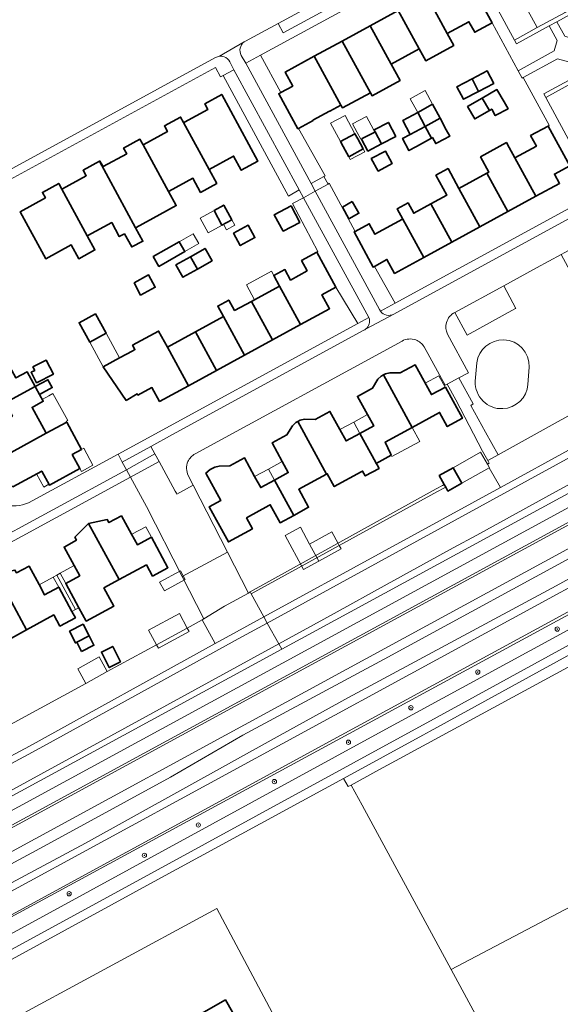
# Model space of a CAD drawing. Extents: x 147051 to 149075, y 463071 to 465537.
# Tile 137 of 229: x 148564 to 148666, y 463949 to 464134. Entities that reach past the tile are written whole.
import ezdxf

# ---------------------------------------------------------------- set-up
doc = ezdxf.new("R2010")
doc.units = 0
doc.header["$LTSCALE"] = 0.5
doc.layers.get('0').update_dxf_attribs({"linetype": 'CONTINUOUS'})
for name, color, linetype, lineweight in [('B-PV-GR-BEPLANTING_CULTUUR_BOSPLANTSOEN-GV', 252, 'CONTINUOUS', 18), ('B-PV-GR-BEPLANTING_CULTUUR_HEESTERS-GV', 252, 'CONTINUOUS', 18), ('B-PV-GR-BOOM-S', 252, 'CONTINUOUS', 25), ('B-PV-GR-BOS_LOOF-GV', 252, 'CONTINUOUS', 13), ('B-PV-GR-GROENVOORZIENING-GV', 252, 'CONTINUOUS', 18), ('B-PV-GR-STRUIK-GV', 252, 'CONTINUOUS', 13), ('B-PV-GW-TALUD_KRUIN-G', 252, 'CONTINUOUS', 18), ('B-PV-OG-BEBOUWING-GV', 6, 'CONTINUOUS', 35), ('B-PV-OG-BEBOUWING_LUIFEL-GV', 6, 'CONTINUOUS', 18), ('B-PV-OG-TERREIN_BEGROEID-GV', 252, 'CONTINUOUS', 18), ('B-PV-OG-TERREIN_ERF-GV', 252, 'CONTINUOUS', 18), ('B-PV-VH-GESLOTENVERHARDING_ASFALT-GV', 252, 'CONTINUOUS', 18), ('B-PV-VH-ONVERHARD_ZAND-GV', 252, 'CONTINUOUS', 18), ('B-PV-VH-OPENVERHARDING-GV', 252, 'CONTINUOUS', 18), ('B-PV-VH-OPENVERHARDING_BETONSTRAATSTEEN-GV', 252, 'CONTINUOUS', 18), ('B-PV-VH-OPENVERHARDING_STRAATBAKSTEEN-GV', 252, 'CONTINUOUS', 18), ('B-PV-VH-OPENVERHARDING_TEGEL-GV', 252, 'CONTINUOUS', 18)]:
    doc.layers.add(name, color=color, linetype=linetype, lineweight=lineweight)
doc.styles.add('NLCS-ISO', font='NLCS-ISO.ttf')

# ---------------------------------------------------------------- blocks, each defined once
blk = doc.blocks.new('SGR-BOOM_GBKN-SO')
at = {"linetype": 'ByBlock', "lineweight": 18}
h = blk.add_hatch(color=0, dxfattribs=at)
h.dxf.hatch_style = 1
edge = h.paths.add_edge_path()
edge.add_arc((0, 0), 0.25, 0, 360)
at = {"color": 0, "linetype": 'ByBlock', "lineweight": 18}
for radius in [2, 0.25]:
    blk.add_circle((0, 0), radius, dxfattribs=at)
at = {"color": 0, "linetype": 'ByBlock', "lineweight": 18, "style": 'NLCS-ISO'}
blk.add_attdef('SOORT', (2.5, 0), '', height=1.5, dxfattribs=at)

msp = doc.modelspace()

# ---------------------------------------------------------------- linework, layer by layer
at = {"layer": 'B-PV-GR-BEPLANTING_CULTUUR_BOSPLANTSOEN-GV', "flags": 128}
for points in [[(148715.31, 464059.233), (148672.957, 464036.362), (148632.398, 464014.293), (148605.82, 464000), (148592.2, 463992.119), (148568.433, 463979.147), (148526.696, 463956.694), (148527.419, 463955.298), (148540.561, 463960.393), (148552.639, 463967.148), (148576.225, 463979.703), (148612.826, 464000), (148625.715, 464007.065), (148664.718, 464028.094), (148717.003, 464056.758), (148757.771, 464078.797), (148770.316, 464085.752), (148768.914, 464088.358), (148765.022, 464086.173)], [(148694.767, 463982.184), (148698.711, 463984.355), (148699.625, 463984.958), (148697.737, 463988.521), (148696.506, 463990.843), (148694.71, 463994.126), (148694.496, 463994.517), (148682.601, 463988.038), (148668.378, 464013.576), (148630.832, 463993.184), (148626.207, 463990.642), (148628.228, 463986.887), (148644.995, 463955.976)], [(148694.767, 463982.184), (148644.995, 463955.976), (148664.385, 463920.232), (148706.692, 463941), (148714.612, 463945.352), (148715.063, 463945.592)]]:
    msp.add_lwpolyline(points, close=True, dxfattribs=at)
at = {"layer": 'B-PV-GR-BEPLANTING_CULTUUR_HEESTERS-GV', "flags": 128}
for points in [[(148670.645, 464138.114), (148671.025, 464137.457), (148664.866, 464134.101), (148666.361, 464131.361), (148668.335, 464130.783), (148675.126, 464134.402), (148670.212, 464143.416), (148666.155, 464150.839), (148662.794, 464156.995), (148662.121, 464158.194), (148656.083, 464154.891), (148658.729, 464149.865), (148662.967, 464152.158), (148663.337, 464151.48)], [(148645.3, 464147.469), (148648.155, 464142.209), (148648.64, 464141.314), (148652.685, 464133.889), (148657.596, 464124.848), (148664.337, 464128.608), (148664.92, 464130.571), (148663.409, 464133.313), (148657.254, 464129.94), (148656.872, 464130.637), (148649.613, 464144.014), (148649.244, 464144.685), (148653.497, 464147.008), (148650.634, 464151.913), (148644.666, 464148.671)], [(148618.69, 464103.701), (148621.078, 464104.979), (148621.319, 464105.108), (148616.284, 464114.057), (148616.168, 464113.994), (148612.577, 464120.568), (148612.989, 464120.791), (148609.154, 464127.801), (148606.352, 464126.276)], [(148676.767, 464104.271), (148674.688, 464108.121), (148674.301, 464108.813), (148670.028, 464106.513), (148662.769, 464119.834), (148662.409, 464120.525), (148668.541, 464123.86), (148667.081, 464126.58), (148665.012, 464127.137), (148658.534, 464123.608), (148663.42, 464114.648), (148663.223, 464114.489), (148667.291, 464107.037), (148670.673, 464100.943)], [(148604.097, 464125.05), (148602.097, 464123.989), (148614.385, 464101.334), (148616.429, 464102.469)], [(148631.502, 464079.998), (148631.713, 464079.668), (148634.468, 464081.172), (148630.563, 464088.122), (148630.301, 464087.976), (148626.738, 464094.586), (148626.919, 464094.684), (148622.079, 464103.722), (148621.835, 464103.589), (148619.427, 464102.276)], [(148629.539, 464078.479), (148617.211, 464101.019), (148615.134, 464099.901), (148619.91, 464090.933), (148619.71, 464090.783), (148623.332, 464084.202), (148627.471, 464077.354)], [(148594.438, 464029.826), (148602.953, 464034.381), (148596.497, 464046.994), (148593.425, 464045.3), (148593.319, 464045.493), (148593.099, 464045.895), (148590.056, 464051.441), (148584.722, 464048.504), (148587.726, 464043.004)], [(148594.438, 464029.826), (148598.502, 464021.848), (148602.385, 464024.248), (148606.869, 464026.73), (148602.953, 464034.381)]]:
    msp.add_lwpolyline(points, close=True, dxfattribs=at)
at = {"layer": 'B-PV-GR-BOS_LOOF-GV', "flags": 128}
msp.add_lwpolyline([(148560.162, 463945.389), (148600.93, 463967.418), (148645.684, 463883.398), (148662.764, 463850.664), (148670.501, 463836.627), (148672.829, 463832.789), (148678.098, 463835.849), (148677.908, 463836.191), (148679.809, 463837.27), (148686.061, 463840.63), (148692.838, 463844.416), (148702.792, 463849.858), (148703.429, 463850.213), (148701.573, 463853.677), (148701.249, 463853.5), (148680.577, 463891.228), (148664.385, 463920.232), (148644.995, 463955.976), (148628.228, 463986.887), (148626.207, 463990.642), (148625.627, 463990.337), (148624.773, 463991.895), (148589.844, 463972.869), (148532.774, 463941.782)], dxfattribs=at)
at = {"layer": 'B-PV-GR-GROENVOORZIENING-GV', "flags": 128}
msp.add_lwpolyline([(148750.668, 464097.889), (148750.062, 464098.971), (148681.218, 464061.331), (148654.246, 464046.584), (148609.744, 464022.253), (148610.39, 464021.092), (148654.898, 464045.458), (148681.781, 464060.176)], close=True, dxfattribs=at)
msp.add_lwpolyline([(148535.297, 463973.864), (148583.42, 464000), (148613.135, 464016.15), (148612.564, 464017.178), (148533.545, 463973.951)], dxfattribs=at)
at = {"layer": 'B-PV-GR-STRUIK-GV', "flags": 128}
for points in [[(148646.462, 464067.171), (148644.225, 464065.963), (148645.852, 464063.021), (148650.895, 464053.393), (148651.881, 464051.64), (148653.822, 464052.714), (148651.475, 464056.956), (148648.676, 464061.976), (148649.111, 464062.267)], [(148642.428, 464045.8), (148607.393, 464026.601), (148609.744, 464022.253), (148654.246, 464046.584), (148652.124, 464050.254), (148646.994, 464047.371), (148644.378, 464045.9), (148643.962, 464046.64), (148643.618, 464046.452)], [(148643.385, 464046.938), (148642.198, 464046.281), (148607.219, 464026.923), (148607.393, 464026.601), (148642.428, 464045.8), (148643.618, 464046.452), (148643.962, 464046.64), (148643.698, 464047.111)]]:
    msp.add_lwpolyline(points, close=True, dxfattribs=at)
msp.add_lwpolyline([(148533.992, 463981.047), (148565.707, 463997.948), (148600.615, 464017.238), (148598.181, 464021.674), (148595.374, 464020.147), (148589.597, 464017.002), (148580.328, 464011.958), (148576.269, 464009.749), (148532.239, 463985.786)], dxfattribs=at)
at = {"layer": 'B-PV-GW-TALUD_KRUIN-G', "flags": 128}
for points in [[(148750.668, 464097.889), (148681.781, 464060.176), (148654.898, 464045.458), (148610.39, 464021.092)], [(148654.246, 464046.584), (148681.218, 464061.331)], [(148609.744, 464022.253), (148654.246, 464046.584)], [(148610.39, 464021.092), (148605.599, 464018.469), (148572.107, 464000), (148566.288, 463996.791), (148534.659, 463979.872)], [(148600.615, 464017.238), (148604.647, 464019.466), (148609.744, 464022.253)], [(148387.465, 464018.071), (148387.662, 464018.497), (148388.233, 464018.754), (148388.848, 464018.637), (148397.565, 464005.66), (148407.031, 463996.338), (148419.285, 463986.951), (148431.181, 463979.411), (148444.503, 463973.331), (148450.132, 463971.461), (148455.859, 463969.92), (148461.667, 463968.713), (148467.534, 463967.845), (148474.897, 463967.3), (148482.28, 463967.217), (148489.654, 463967.595), (148496.989, 463968.434), (148504.258, 463969.729), (148511.432, 463971.476), (148518.482, 463973.668), (148533.992, 463981.047), (148565.707, 463997.948), (148600.615, 464017.238)]]:
    msp.add_lwpolyline(points, dxfattribs=at)
at = {"layer": 'B-PV-OG-BEBOUWING-GV', "flags": 128}
for points in [[(148640.324, 464139.064), (148644.251, 464131.856), (148648.334, 464134.08), (148649.41, 464132.104), (148652.685, 464133.889), (148648.64, 464141.314), (148648.155, 464142.209), (148645.281, 464140.593), (148644.779, 464141.486)], [(148645.466, 464129.628), (148644.251, 464131.856), (148640.324, 464139.064), (148635.052, 464136.199), (148638.983, 464128.985), (148640.198, 464126.756)], [(148638.983, 464128.985), (148635.052, 464136.199), (148629.781, 464133.334), (148633.714, 464126.115)], [(148629.816, 464120.728), (148630.115, 464120.179), (148635.384, 464123.05), (148633.714, 464126.115), (148629.781, 464133.334), (148624.509, 464130.469)], [(148624.534, 464117.901), (148629.816, 464120.728), (148624.509, 464130.469), (148619.238, 464127.603), (148624.245, 464118.406)], [(148622.138, 464117.312), (148622.162, 464117.267), (148624.245, 464118.406), (148619.238, 464127.603), (148613.78, 464124.637), (148615.215, 464121.999), (148612.989, 464120.791), (148612.577, 464120.568), (148616.168, 464113.994), (148616.284, 464114.057), (148619.02, 464115.552), (148619.001, 464115.586)], [(148652.988, 464122.506), (148651.735, 464124.871), (148648.908, 464123.374), (148650.161, 464121.009)], [(148648.908, 464123.374), (148646.08, 464121.877), (148647.333, 464119.511), (148650.161, 464121.009)], [(148594.692, 464115.132), (148599.492, 464106.329), (148604.076, 464108.827), (148605.511, 464106.193), (148608.667, 464107.913), (148601.868, 464120.439), (148598.682, 464118.672), (148599.265, 464117.623), (148594.824, 464115.204)], [(148652.193, 464117.42), (148652.627, 464117.671), (148653.288, 464116.446), (148655.691, 464117.744), (148654.955, 464119.017), (148653.604, 464121.354), (148650.842, 464119.757)], [(148641.504, 464118.611), (148638.698, 464117.062), (148640.104, 464114.431), (148642.913, 464115.965)], [(148652.193, 464117.42), (148650.842, 464119.757), (148648.08, 464118.16), (148649.43, 464115.823)], [(148640.104, 464114.431), (148638.698, 464117.062), (148635.892, 464115.513), (148637.27, 464112.884)], [(148587.054, 464110.967), (148591.852, 464102.165), (148591.985, 464102.237), (148596.437, 464104.664), (148597.872, 464102.029), (148600.928, 464103.694), (148599.492, 464106.329), (148594.692, 464115.132), (148594.118, 464116.186), (148591.057, 464114.515), (148591.633, 464113.462), (148587.172, 464111.031)], [(148630.681, 464113.392), (148631.867, 464111.135), (148634.558, 464112.549), (148633.179, 464115.172), (148630.489, 464113.758)], [(148640.104, 464114.431), (148641.288, 464112.215), (148641.46, 464112.311), (148642.092, 464111.178), (148642.334, 464111.306), (148644.719, 464112.57), (148644.08, 464113.775), (148642.913, 464115.965)], [(148625.729, 464108.721), (148628.439, 464110.188), (148627.41, 464112.088), (148626.896, 464113.038), (148624.186, 464111.571), (148624.7, 464110.622)], [(148629.303, 464109.788), (148631.867, 464111.135), (148630.681, 464113.392), (148630.622, 464113.361), (148628.271, 464112.126), (148628.117, 464112.045)], [(148638.457, 464110.619), (148638.497, 464110.655), (148641.288, 464112.215), (148640.104, 464114.431), (148637.27, 464112.884), (148635.865, 464112.148), (148637.052, 464109.883)], [(148659.933, 464112.695), (148661.011, 464110.719), (148656.944, 464108.501), (148660.905, 464101.284), (148665.37, 464103.721), (148664.402, 464105.462), (148667.291, 464107.037), (148663.223, 464114.489)], [(148586.48, 464112.019), (148583.409, 464110.347), (148583.983, 464109.294), (148579.527, 464106.865), (148578.952, 464107.918), (148578.841, 464107.857), (148585.649, 464095.367), (148585.773, 464095.435), (148590.233, 464097.865), (148593.288, 464099.531), (148591.852, 464102.165), (148587.054, 464110.967)], [(148650.524, 464108.701), (148652.091, 464105.845), (148651.681, 464105.62), (148655.638, 464098.409), (148660.905, 464101.284), (148656.944, 464108.501), (148655.869, 464110.476), (148655.385, 464111.366)], [(148631.268, 464106.039), (148633.888, 464107.433), (148632.634, 464109.789), (148629.964, 464108.368)], [(148571.774, 464102.644), (148576.575, 464093.837), (148576.698, 464093.904), (148581.158, 464096.336), (148582.594, 464093.702), (148583.558, 464094.227), (148584.944, 464091.772), (148587.031, 464092.838), (148585.649, 464095.367), (148578.841, 464107.857), (148575.787, 464106.19), (148576.361, 464105.136), (148571.894, 464102.709)], [(148642.12, 464105.237), (148644.164, 464101.494), (148641.19, 464099.862), (148645.116, 464092.665), (148650.383, 464095.54), (148646.451, 464102.749), (148644.402, 464106.484)], [(148655.638, 464098.409), (148651.681, 464105.62), (148646.451, 464102.749), (148650.383, 464095.54)], [(148568.703, 464100.97), (148563.939, 464098.352), (148568.769, 464089.562), (148573.528, 464092.177), (148574.955, 464089.538), (148578.011, 464091.204), (148576.575, 464093.837), (148571.774, 464102.644), (148571.2, 464103.697), (148568.129, 464102.024)], [(148626.389, 464100.295), (148624.527, 464099.242), (148625.769, 464097.048), (148627.631, 464098.101)], [(148636.887, 464100.057), (148634.85, 464098.959), (148635.893, 464096.988), (148639.85, 464089.791), (148645.116, 464092.665), (148641.19, 464099.862), (148637.951, 464098.085)], [(148601.898, 464095.877), (148603.731, 464096.892), (148602.22, 464099.62), (148600.399, 464098.612)], [(148613.377, 464094.732), (148616.514, 464096.39), (148614.878, 464099.485), (148611.74, 464097.827)], [(148635.868, 464096.974), (148630.648, 464094.161), (148629.59, 464096.124), (148626.919, 464094.684), (148626.738, 464094.586), (148630.301, 464087.976), (148630.563, 464088.122), (148632.922, 464089.438), (148634.347, 464086.787), (148639.85, 464089.791), (148635.893, 464096.988)], [(148604.076, 464094.358), (148605.324, 464092.034), (148608.083, 464093.516), (148606.835, 464095.84)], [(148590.016, 464088.097), (148594.918, 464090.892), (148593.861, 464092.745), (148588.959, 464089.95)], [(148600.031, 464089.153), (148598.723, 464091.479), (148595.984, 464089.939), (148597.292, 464087.613)], [(148617.942, 464087.253), (148614.794, 464085.551), (148613.722, 464087.518), (148611.641, 464086.383), (148612.704, 464084.411), (148616.657, 464077.161), (148622.119, 464080.138), (148620.681, 464082.783), (148623.332, 464084.202), (148619.71, 464090.783), (148616.862, 464089.216)], [(148597.292, 464087.613), (148595.984, 464089.939), (148593.244, 464088.4), (148594.552, 464086.073)], [(148585.362, 464085.034), (148586.595, 464082.722), (148589.337, 464084.185), (148588.103, 464086.497)], [(148607.436, 464081.539), (148611.388, 464074.29), (148616.657, 464077.161), (148612.704, 464084.411), (148608.01, 464081.852)], [(148604.25, 464079.802), (148603.177, 464081.769), (148601.105, 464080.638), (148602.168, 464078.667), (148606.12, 464071.419), (148611.388, 464074.29), (148607.436, 464081.539)], [(148578.107, 464079.211), (148575.033, 464077.525), (148577.036, 464073.872), (148580.111, 464075.559)], [(148596.9, 464075.795), (148600.851, 464068.548), (148606.12, 464071.419), (148602.168, 464078.667)], [(148583.856, 464062.938), (148585.967, 464064.154), (148586.098, 464063.914), (148588.732, 464065.349), (148590.163, 464062.724), (148595.583, 464065.677), (148591.651, 464072.932), (148589.977, 464075.958), (148585.088, 464073.294), (148585.528, 464072.493), (148585.129, 464072.274), (148582.657, 464070.918), (148579.582, 464069.231)], [(148591.651, 464072.932), (148595.583, 464065.677), (148600.851, 464068.548), (148596.9, 464075.795)], [(148561.143, 464062.46), (148566.778, 464065.529), (148565.272, 464068.295), (148563.165, 464067.15), (148560.513, 464072.019), (148551.476, 464067.097), (148552.67, 464064.908), (148552.044, 464064.319), (148554.278, 464061.954), (148559.768, 464064.978)], [(148567.017, 464066.246), (148570.186, 464067.883), (148568.83, 464070.508), (148566.342, 464069.223), (148566.685, 464068.559), (148566.004, 464068.207)], [(148637.651, 464057.843), (148642.813, 464060.657), (148644.241, 464058.02), (148647.102, 464059.569), (148643.906, 464065.443), (148641.27, 464064.01), (148638.223, 464069.607), (148635.426, 464068.095), (148633.459, 464068.126), (148632.619, 464067.925), (148632.277, 464067.736)], [(148566.785, 464065.517), (148566.918, 464065.273), (148567.59, 464064.039), (148569.978, 464065.341), (148569.173, 464066.818)], [(148629.254, 464060.25), (148630.427, 464058.119), (148627.832, 464056.712), (148630.827, 464051.23), (148630.91, 464051.077), (148633.704, 464052.621), (148633.569, 464052.928), (148632.61, 464055.095), (148637.651, 464057.843), (148632.277, 464067.736), (148631.84, 464067.494), (148631.191, 464066.906), (148630.169, 464065.225), (148627.37, 464063.674)], [(148559.8, 464051.828), (148568.83, 464056.746), (148568.749, 464056.896), (148566.176, 464061.62), (148568.284, 464062.765), (148567.59, 464064.039), (148566.918, 464065.273), (148566.785, 464065.517), (148566.778, 464065.529), (148561.143, 464062.46), (148562.498, 464059.98), (148557.007, 464056.954), (148557.772, 464053.816), (148558.607, 464054.018)], [(148616.175, 464058.966), (148621.565, 464049.077), (148621.696, 464049.148), (148623.005, 464046.746), (148628.059, 464049.5), (148628.33, 464049.648), (148628.833, 464048.726), (148631.429, 464050.142), (148631.049, 464050.823), (148630.91, 464051.077), (148630.827, 464051.23), (148627.832, 464056.712), (148625.239, 464055.305), (148624.069, 464057.437), (148622.195, 464060.854), (148619.435, 464059.352), (148617.407, 464059.385), (148616.568, 464059.183)], [(148560.991, 464049.64), (148560.365, 464049.051), (148562.594, 464046.686), (148568.004, 464049.653), (148569.443, 464047.014), (148575.172, 464050.117), (148573.738, 464052.752), (148575.506, 464053.71), (148572.706, 464058.857), (148568.83, 464056.746), (148559.8, 464051.828)], [(148613.228, 464051.432), (148614.357, 464049.356), (148611.765, 464047.947), (148615.384, 464041.321), (148618.168, 464042.845), (148616.324, 464046.22), (148621.565, 464049.077), (148616.175, 464058.966), (148615.789, 464058.753), (148615.141, 464058.164), (148614.093, 464056.443), (148611.319, 464054.931)], [(148606.478, 464040.871), (148610.681, 464043.153), (148610.974, 464043.312), (148612.829, 464039.925), (148615.384, 464041.321), (148611.765, 464047.947), (148609.171, 464046.537), (148608.04, 464048.611), (148606.131, 464052.112), (148603.377, 464050.61), (148601.397, 464050.599), (148600.57, 464050.376), (148599.657, 464049.941), (148598.873, 464049.246), (148601.673, 464044.114), (148599.505, 464042.932), (148600.877, 464040.416), (148603.103, 464036.335), (148607.611, 464038.794)], [(148643.698, 464047.111), (148643.962, 464046.64), (148644.378, 464045.9), (148646.994, 464047.371), (148645.358, 464050.281), (148642.742, 464048.81)], [(148583.005, 464041.256), (148580.622, 464039.976), (148580.313, 464040.54), (148576.799, 464039.768), (148582.547, 464029.239), (148587.689, 464032.02), (148588.837, 464029.903), (148591.739, 464031.471), (148588.622, 464037.218), (148585.985, 464035.791), (148584.899, 464037.783)], [(148574.238, 464037.229), (148574.538, 464036.676), (148572.199, 464035.373), (148574.1, 464031.903), (148575.156, 464029.976), (148572.531, 464028.523), (148575.004, 464023.962), (148576.365, 464021.452), (148581.57, 464024.267), (148579.706, 464027.703), (148582.547, 464029.239), (148576.799, 464039.768)], [(148563.262, 464030.518), (148562.95, 464031.054), (148559.413, 464030.332), (148565.125, 464019.81), (148570.27, 464022.615), (148571.426, 464020.502), (148574.33, 464022.085), (148573.692, 464023.253), (148571.198, 464027.814), (148568.554, 464026.379), (148567.498, 464028.333), (148565.629, 464031.789)], [(148556.889, 464027.788), (148557.167, 464027.256), (148554.811, 464025.933), (148556.678, 464022.48), (148557.757, 464020.485), (148555.125, 464019.05), (148557.588, 464014.546), (148558.251, 464013.333), (148561.129, 464014.901), (148559.978, 464017.005), (148565.125, 464019.81), (148559.413, 464030.332)], [(148573.199, 464019.54), (148574.335, 464017.337), (148574.612, 464017.48), (148576.912, 464018.666), (148575.775, 464020.869)], [(148575.513, 464015.733), (148577.813, 464016.92), (148576.912, 464018.666), (148574.612, 464017.48)], [(148582.837, 464013.813), (148581.371, 464016.707), (148579.234, 464015.625), (148580.7, 464012.73)], [(148608.665, 463916.41), (148618.577, 463922.045), (148602.532, 463950.259), (148592.63, 463944.643)]]:
    msp.add_lwpolyline(points, close=True, dxfattribs=at)
at = {"layer": 'B-PV-OG-BEBOUWING_LUIFEL-GV', "flags": 128}
for points in [[(148641.504, 464118.611), (148640.085, 464121.181), (148637.28, 464119.632), (148638.698, 464117.062)], [(148625.032, 464116.482), (148622.322, 464115.015), (148624.186, 464111.571), (148626.896, 464113.038)], [(148627.336, 464113.272), (148628.027, 464111.996), (148628.117, 464112.045), (148628.271, 464112.126), (148630.622, 464113.361), (148629.926, 464114.66), (148629.048, 464116.298), (148626.451, 464114.906)], [(148625.729, 464108.721), (148626.016, 464108.191), (148628.726, 464109.658), (148628.439, 464110.188)], [(148600.399, 464098.612), (148597.78, 464097.176), (148599.285, 464094.43), (148601.904, 464095.866), (148601.898, 464095.877)], [(148602.183, 464096.035), (148602.765, 464094.986), (148604.312, 464095.842), (148603.731, 464096.892)], [(148594.918, 464090.892), (148597.549, 464092.392), (148596.492, 464094.246), (148593.861, 464092.745)], [(148608.01, 464081.852), (148612.704, 464084.411), (148611.641, 464086.383), (148611.185, 464087.22), (148606.482, 464084.655)], [(148577.036, 464073.872), (148579.582, 464069.231), (148582.657, 464070.918), (148580.111, 464075.559)], [(148640.107, 464066.146), (148641.27, 464064.01), (148643.862, 464065.419), (148642.697, 464067.551)], [(148572.706, 464058.857), (148572.629, 464058.999), (148572.894, 464059.142), (148570.114, 464064.198), (148569.313, 464063.764), (148569.315, 464063.762), (148568.101, 464063.101), (148568.284, 464062.765), (148566.176, 464061.62), (148568.83, 464056.746)], [(148627.832, 464056.712), (148630.427, 464058.119), (148629.254, 464060.25), (148626.666, 464058.846)], [(148627.832, 464056.712), (148626.666, 464058.846), (148624.069, 464057.437), (148625.239, 464055.305)], [(148633.704, 464052.621), (148633.833, 464052.358), (148639.08, 464055.222), (148637.651, 464057.843), (148632.61, 464055.095), (148633.569, 464052.928)], [(148575.506, 464053.71), (148573.738, 464052.752), (148575.464, 464049.587), (148577.626, 464050.766), (148575.901, 464053.931), (148575.504, 464053.715)], [(148646.994, 464047.371), (148652.124, 464050.254), (148652.167, 464050.278), (148652.107, 464050.385), (148651.798, 464050.935), (148650.531, 464053.189), (148645.358, 464050.281)], [(148610.632, 464050.021), (148611.765, 464047.947), (148614.357, 464049.356), (148613.228, 464051.432)], [(148569.357, 464047.172), (148568.004, 464049.653), (148567.038, 464049.123), (148568.392, 464046.645)], [(148611.765, 464047.947), (148610.632, 464050.021), (148608.04, 464048.611), (148609.171, 464046.537)], [(148588.622, 464037.218), (148587.555, 464039.189), (148584.918, 464037.762), (148585.985, 464035.791)], [(148613.779, 464037.525), (148617.249, 464031.178), (148620.105, 464032.74), (148618.37, 464035.914), (148616.635, 464039.087)], [(148620.105, 464032.74), (148624.293, 464035.03), (148623.943, 464035.67), (148623.73, 464036.06), (148622.558, 464038.203), (148618.37, 464035.914)], [(148574.1, 464031.903), (148571.467, 464030.446), (148572.531, 464028.523), (148575.156, 464029.976)], [(148568.554, 464026.379), (148571.198, 464027.814), (148570.171, 464029.706), (148567.531, 464028.272)], [(148570.819, 464030.076), (148570.171, 464029.706), (148571.198, 464027.814), (148573.692, 464023.253), (148574.348, 464023.608)], [(148571.467, 464030.446), (148570.819, 464030.076), (148574.348, 464023.608), (148575.004, 464023.962), (148572.531, 464028.523)], [(148590.156, 464028.78), (148591.057, 464027.125), (148594.999, 464029.27), (148594.098, 464030.926)], [(148588.102, 464019.749), (148589.597, 464017.002), (148589.943, 464016.366), (148595.721, 464019.51), (148595.374, 464020.147), (148593.879, 464022.894)], [(148576.269, 464009.749), (148580.328, 464011.958), (148578.828, 464014.713), (148574.769, 464012.504)]]:
    msp.add_lwpolyline(points, close=True, dxfattribs=at)
at = {"layer": 'B-PV-OG-TERREIN_BEGROEID-GV', "flags": 128}
for points in [[(148805.367, 464118.02), (148535.96, 463971.54)], [(148542.49, 463972.31), (148806.471, 464115.833)], [(148768.051, 464089.962), (148602.549, 464000)], [(148644.3, 464075.39), (148648.236, 464068.129), (148646.462, 464067.171), (148649.111, 464062.267), (148648.676, 464061.976), (148651.475, 464056.956), (148653.822, 464052.714), (148677.673, 464065.915), (148672.879, 464074.496), (148670.508, 464078.74), (148667.903, 464083.572), (148669.024, 464084.177), (148665.688, 464090.365), (148661.007, 464087.82), (148654.866, 464084.476), (148657.172, 464080.209), (148656.983, 464080.108), (148647.989, 464075.18), (148645.68, 464079.473)], [(148541.65, 463959.49), (148771.116, 464084.264)], [(148649.528, 464066.525), (148649.69, 464068.621), (148649.812, 464069.996)], [(148659.674, 464069.177), (148659.417, 464065.931)], [(148717.003, 464056.758), (148664.718, 464028.094)], [(148632.398, 464014.293), (148672.957, 464036.362)], [(148530.867, 463945.577), (148630.613, 464000), (148684.663, 464029.423), (148683.51, 464031.58), (148675.37, 464027.154), (148668.613, 464023.48), (148548.821, 463958.618), (148541.922, 463955.225), (148540.301, 463954.391), (148537, 463952.85), (148533.653, 463951.412), (148530.27, 463950.06)], [(148664.718, 464028.094), (148625.715, 464007.065)], [(148533.545, 463973.951), (148612.564, 464017.178), (148610.39, 464021.092), (148605.599, 464018.469), (148572.107, 464000), (148566.288, 463996.791), (148534.659, 463979.872)], [(148534.659, 463979.872), (148566.288, 463996.791), (148572.107, 464000), (148605.599, 464018.469), (148610.39, 464021.092), (148609.744, 464022.253), (148604.647, 464019.466), (148600.615, 464017.238), (148565.707, 463997.948), (148533.992, 463981.047)], [(148605.82, 464000), (148632.398, 464014.293)], [(148625.715, 464007.065), (148612.826, 464000)], [(148602.549, 464000), (148516.16, 463953.02)], [(148612.826, 464000), (148576.225, 463979.703)], [(148592.2, 463992.119), (148605.82, 464000)], [(148568.433, 463979.147), (148592.2, 463992.119)], [(148526.696, 463956.694), (148568.433, 463979.147)], [(148576.225, 463979.703), (148552.639, 463967.148)]]:
    msp.add_lwpolyline(points, dxfattribs=at)
for points in [[(148654.898, 464045.458), (148610.39, 464021.092), (148612.564, 464017.178), (148623.001, 464022.878), (148632.974, 464028.374), (148645.355, 464035.222), (148649.792, 464037.59), (148664.595, 464045.761), (148712.489, 464071.635), (148746.606, 464089.986), (148753.154, 464093.45), (148750.668, 464097.889), (148681.781, 464060.176)], [(148746.606, 464089.986), (148712.489, 464071.635), (148664.595, 464045.761), (148649.792, 464037.59), (148645.355, 464035.222), (148632.974, 464028.374), (148623.001, 464022.878), (148612.564, 464017.178), (148613.135, 464016.15), (148753.668, 464092.532), (148753.154, 464093.45)], [(148652.124, 464050.254), (148654.246, 464046.584), (148681.218, 464061.331), (148679.961, 464063.908), (148678.704, 464066.485), (148677.673, 464065.915), (148653.822, 464052.714), (148651.881, 464051.64), (148652.164, 464051.135), (148651.798, 464050.935), (148652.107, 464050.385), (148652.167, 464050.278)], [(148604.647, 464019.466), (148609.744, 464022.253), (148607.393, 464026.601), (148607.219, 464026.923), (148606.869, 464026.73), (148602.385, 464024.248), (148598.502, 464021.848), (148598.181, 464021.674), (148600.615, 464017.238)], [(148687.764, 464024.235), (148686.903, 464025.76), (148684.332, 464024.379), (148684.275, 464024.485), (148676.989, 464020.506), (148641.044, 464000.764), (148639.652, 464000), (148624.773, 463991.895), (148625.627, 463990.337), (148626.207, 463990.642), (148630.832, 463993.184), (148668.378, 464013.576)]]:
    msp.add_lwpolyline(points, close=True, dxfattribs=at)
at = {"layer": 'B-PV-OG-TERREIN_BEGROEID-GV'}
for points in [[(148645.68, 464079.473, 0.2100853), (148644.113, 464077.546)], [(148644.113, 464077.546, 0.1831993), (148644.3, 464075.39)], [(148649.812, 464069.996, -0.38448), (148654.913, 464074.305)], [(148654.913, 464074.305, -0.4124771), (148659.674, 464069.177)], [(148654.689, 464061.375, -0.4398216), (148649.528, 464066.525)], [(148659.417, 464065.931, -0.3815173), (148654.689, 464061.375)]]:
    msp.add_lwpolyline(points, format="xyb", dxfattribs=at)
at = {"layer": 'B-PV-OG-TERREIN_ERF-GV', "flags": 128}
for points in [[(148612.989, 464120.791), (148615.215, 464121.999), (148613.78, 464124.637), (148619.238, 464127.603), (148624.509, 464130.469), (148629.781, 464133.334), (148635.052, 464136.199), (148640.324, 464139.064), (148644.779, 464141.486), (148645.281, 464140.593), (148648.155, 464142.209), (148645.3, 464147.469), (148609.154, 464127.801)], [(148621.078, 464104.979), (148621.835, 464103.589), (148622.079, 464103.722), (148626.919, 464094.684), (148629.59, 464096.124), (148630.648, 464094.161), (148635.868, 464096.974), (148635.893, 464096.988), (148634.85, 464098.959), (148636.887, 464100.057), (148637.951, 464098.085), (148641.19, 464099.862), (148644.164, 464101.494), (148642.12, 464105.237), (148644.402, 464106.484), (148646.451, 464102.749), (148651.681, 464105.62), (148652.091, 464105.845), (148650.524, 464108.701), (148655.385, 464111.366), (148655.869, 464110.476), (148656.944, 464108.501), (148661.011, 464110.719), (148659.933, 464112.695), (148663.223, 464114.489), (148663.42, 464114.648), (148658.534, 464123.608), (148658.33, 464123.497), (148657.596, 464124.848), (148652.685, 464133.889), (148649.41, 464132.104), (148648.334, 464134.08), (148644.251, 464131.856), (148645.466, 464129.628), (148640.198, 464126.756), (148638.983, 464128.985), (148633.714, 464126.115), (148635.384, 464123.05), (148630.115, 464120.179), (148629.816, 464120.728), (148624.534, 464117.901), (148624.245, 464118.406), (148622.162, 464117.267), (148622.138, 464117.312), (148619.001, 464115.586), (148619.02, 464115.552), (148616.284, 464114.057), (148621.319, 464105.108)], [(148650.161, 464121.009), (148647.333, 464119.511), (148646.08, 464121.877), (148648.908, 464123.374), (148651.735, 464124.871), (148652.988, 464122.506)], [(148576.575, 464093.837), (148578.011, 464091.204), (148574.955, 464089.538), (148573.528, 464092.177), (148568.769, 464089.562), (148563.939, 464098.352), (148568.703, 464100.97), (148568.129, 464102.024), (148571.2, 464103.697), (148571.774, 464102.644), (148571.894, 464102.709), (148576.361, 464105.136), (148575.787, 464106.19), (148578.841, 464107.857), (148578.952, 464107.918), (148579.527, 464106.865), (148583.983, 464109.294), (148583.409, 464110.347), (148586.48, 464112.019), (148587.054, 464110.967), (148587.172, 464111.031), (148591.633, 464113.462), (148591.057, 464114.515), (148594.118, 464116.186), (148594.692, 464115.132), (148594.824, 464115.204), (148599.265, 464117.623), (148598.682, 464118.672), (148601.868, 464120.439), (148608.667, 464107.913), (148605.511, 464106.193), (148604.076, 464108.827), (148599.492, 464106.329), (148600.928, 464103.694), (148597.872, 464102.029), (148596.437, 464104.664), (148591.985, 464102.237), (148591.852, 464102.165), (148593.288, 464099.531), (148590.233, 464097.865), (148585.773, 464095.435), (148585.649, 464095.367), (148587.031, 464092.838), (148584.944, 464091.772), (148583.558, 464094.227), (148582.594, 464093.702), (148581.158, 464096.336), (148576.698, 464093.904)], [(148652.193, 464117.42), (148649.43, 464115.823), (148648.08, 464118.16), (148650.842, 464119.757), (148653.604, 464121.354), (148654.955, 464119.017), (148655.691, 464117.744), (148653.288, 464116.446), (148652.627, 464117.671)], [(148638.457, 464110.619), (148637.052, 464109.883), (148635.865, 464112.148), (148637.27, 464112.884), (148635.892, 464115.513), (148638.698, 464117.062), (148641.504, 464118.611), (148642.913, 464115.965), (148644.08, 464113.775), (148644.719, 464112.57), (148642.334, 464111.306), (148642.092, 464111.178), (148641.46, 464112.311), (148641.288, 464112.215), (148638.497, 464110.655)], [(148633.179, 464115.172), (148634.558, 464112.549), (148631.867, 464111.135), (148629.303, 464109.788), (148628.117, 464112.045), (148628.271, 464112.126), (148630.622, 464113.361), (148630.681, 464113.392), (148630.489, 464113.758)], [(148625.729, 464108.721), (148624.7, 464110.622), (148624.186, 464111.571), (148626.896, 464113.038), (148627.41, 464112.088), (148628.439, 464110.188)], [(148631.268, 464106.039), (148629.964, 464108.368), (148632.634, 464109.789), (148633.888, 464107.433)], [(148670.673, 464100.943), (148667.291, 464107.037), (148664.402, 464105.462), (148665.37, 464103.721), (148660.905, 464101.284), (148655.638, 464098.409), (148650.383, 464095.54), (148645.116, 464092.665), (148639.85, 464089.791), (148634.347, 464086.787), (148632.922, 464089.438), (148630.563, 464088.122), (148634.468, 464081.172)], [(148626.389, 464100.295), (148627.631, 464098.101), (148625.769, 464097.048), (148624.527, 464099.242)], [(148600.399, 464098.612), (148602.22, 464099.62), (148603.731, 464096.892), (148601.898, 464095.877)], [(148613.377, 464094.732), (148611.74, 464097.827), (148614.878, 464099.485), (148616.514, 464096.39)], [(148604.076, 464094.358), (148606.835, 464095.84), (148608.083, 464093.516), (148605.324, 464092.034)], [(148590.016, 464088.097), (148588.959, 464089.95), (148593.861, 464092.745), (148594.918, 464090.892)], [(148597.292, 464087.613), (148594.552, 464086.073), (148593.244, 464088.4), (148595.984, 464089.939), (148598.723, 464091.479), (148600.031, 464089.153)], [(148585.362, 464085.034), (148588.103, 464086.497), (148589.337, 464084.185), (148586.595, 464082.722)], [(148577.036, 464073.872), (148575.033, 464077.525), (148578.107, 464079.211), (148580.111, 464075.559)], [(148567.017, 464066.246), (148566.004, 464068.207), (148566.685, 464068.559), (148566.342, 464069.223), (148568.83, 464070.508), (148570.186, 464067.883)], [(148606.478, 464040.871), (148607.611, 464038.794), (148603.103, 464036.335), (148600.877, 464040.416), (148599.505, 464042.932), (148601.673, 464044.114), (148598.873, 464049.246), (148599.657, 464049.941), (148600.57, 464050.376), (148601.397, 464050.599), (148603.377, 464050.61), (148606.131, 464052.112), (148608.04, 464048.611), (148609.171, 464046.537), (148611.765, 464047.947), (148614.357, 464049.356), (148613.228, 464051.432), (148611.319, 464054.931), (148614.093, 464056.443), (148615.141, 464058.164), (148615.789, 464058.753), (148616.175, 464058.966), (148616.568, 464059.183), (148617.407, 464059.385), (148619.435, 464059.352), (148622.195, 464060.854), (148624.069, 464057.437), (148625.239, 464055.305), (148627.832, 464056.712), (148630.427, 464058.119), (148629.254, 464060.25), (148627.37, 464063.674), (148630.169, 464065.225), (148631.191, 464066.906), (148631.84, 464067.494), (148632.277, 464067.736), (148632.619, 464067.925), (148633.459, 464068.126), (148635.426, 464068.095), (148638.223, 464069.607), (148641.27, 464064.01), (148643.906, 464065.443), (148647.102, 464059.569), (148644.241, 464058.02), (148642.813, 464060.657), (148637.651, 464057.843), (148632.61, 464055.095), (148633.569, 464052.928), (148633.704, 464052.621), (148630.91, 464051.077), (148631.049, 464050.823), (148631.429, 464050.142), (148628.833, 464048.726), (148628.33, 464049.648), (148628.059, 464049.5), (148623.005, 464046.746), (148621.696, 464049.148), (148621.565, 464049.077), (148616.324, 464046.22), (148618.168, 464042.845), (148615.384, 464041.321), (148612.829, 464039.925), (148610.974, 464043.312), (148610.681, 464043.153)], [(148574.1, 464031.903), (148572.199, 464035.373), (148574.538, 464036.676), (148574.238, 464037.229), (148576.799, 464039.768), (148580.313, 464040.54), (148580.622, 464039.976), (148583.005, 464041.256), (148584.899, 464037.783), (148585.985, 464035.791), (148588.622, 464037.218), (148591.739, 464031.471), (148588.837, 464029.903), (148587.689, 464032.02), (148582.547, 464029.239), (148579.706, 464027.703), (148581.57, 464024.267), (148576.365, 464021.452), (148575.004, 464023.962), (148572.531, 464028.523), (148575.156, 464029.976)], [(148556.678, 464022.48), (148554.811, 464025.933), (148557.167, 464027.256), (148556.889, 464027.788), (148559.413, 464030.332), (148562.95, 464031.054), (148563.262, 464030.518), (148565.629, 464031.789), (148567.498, 464028.333), (148568.554, 464026.379), (148571.198, 464027.814), (148573.692, 464023.253), (148574.33, 464022.085), (148571.426, 464020.502), (148570.27, 464022.615), (148565.125, 464019.81), (148559.978, 464017.005), (148561.129, 464014.901), (148558.251, 464013.333), (148557.588, 464014.546), (148555.125, 464019.05), (148557.757, 464020.485)], [(148573.199, 464019.54), (148575.775, 464020.869), (148576.912, 464018.666), (148574.612, 464017.48), (148574.335, 464017.337)], [(148582.837, 464013.813), (148580.7, 464012.73), (148579.234, 464015.625), (148581.371, 464016.707)], [(148605.705, 463902.551), (148594.297, 463896.048), (148591.222, 463901.444), (148583.396, 463897.017), (148583.797, 463896.3), (148574.907, 463891.236), (148570.106, 463899.643), (148576.161, 463903.1), (148575.858, 463903.63), (148578.474, 463905.123), (148570.451, 463919.176), (148570.263, 463919.07), (148564.739, 463928.745), (148572.31, 463933.068), (148590.418, 463943.375), (148592.63, 463944.643), (148602.532, 463950.259), (148618.577, 463922.045), (148608.665, 463916.41), (148606.503, 463915.182), (148600.511, 463911.778)]]:
    msp.add_lwpolyline(points, close=True, dxfattribs=at)
for points in [[(148565.501, 464043.698), (148582.349, 464052.801), (148627.471, 464077.354), (148623.332, 464084.202), (148620.681, 464082.783), (148622.119, 464080.138), (148616.657, 464077.161), (148611.388, 464074.29), (148606.12, 464071.419), (148600.851, 464068.548), (148595.583, 464065.677), (148590.163, 464062.724), (148588.732, 464065.349), (148586.098, 464063.914), (148585.967, 464064.154), (148583.856, 464062.938), (148579.582, 464069.231), (148582.657, 464070.918), (148585.129, 464072.274), (148585.528, 464072.493), (148585.088, 464073.294), (148589.977, 464075.958), (148591.651, 464072.932), (148596.9, 464075.795), (148602.168, 464078.667), (148601.105, 464080.638), (148603.177, 464081.769), (148604.25, 464079.802), (148607.436, 464081.539), (148608.01, 464081.852), (148612.704, 464084.411), (148611.641, 464086.383), (148613.722, 464087.518), (148614.794, 464085.551), (148617.942, 464087.253), (148616.862, 464089.216), (148619.71, 464090.783), (148619.91, 464090.933), (148615.134, 464099.901), (148617.211, 464101.019), (148616.429, 464102.469), (148614.385, 464101.334), (148602.097, 464123.989), (148601.643, 464123.748), (148600.675, 464125.466), (148537.882, 464091.257)], [(148596.497, 464046.994), (148602.953, 464034.381), (148606.869, 464026.73), (148607.219, 464026.923), (148642.198, 464046.281), (148643.385, 464046.938), (148643.698, 464047.111), (148642.742, 464048.81), (148645.358, 464050.281), (148646.994, 464047.371), (148652.124, 464050.254), (148652.167, 464050.278), (148652.107, 464050.385), (148651.798, 464050.935), (148652.164, 464051.135), (148651.881, 464051.64), (148650.895, 464053.393), (148645.852, 464063.021), (148644.225, 464065.963), (148643.854, 464065.762), (148639.888, 464073.005)], [(148635.752, 464074.078), (148596.848, 464052.867)], [(148563.165, 464067.15), (148565.272, 464068.295), (148566.778, 464065.529), (148566.785, 464065.517), (148569.173, 464066.818), (148569.978, 464065.341), (148567.59, 464064.039), (148568.284, 464062.765), (148566.176, 464061.62), (148568.749, 464056.896), (148568.83, 464056.746), (148572.706, 464058.857), (148575.506, 464053.71), (148573.738, 464052.752), (148575.172, 464050.117), (148569.443, 464047.014), (148568.004, 464049.653), (148562.594, 464046.686)], [(148527.131, 463983.006), (148528.388, 463983.69), (148527.029, 463986.305), (148530.919, 463988.327), (148532.239, 463985.786), (148576.269, 464009.749), (148580.328, 464011.958), (148589.597, 464017.002), (148595.374, 464020.147), (148598.181, 464021.674), (148598.502, 464021.848), (148594.438, 464029.826), (148587.726, 464043.004), (148584.722, 464048.504), (148515.79, 464011.035)], [(148595.568, 464048.812), (148596.497, 464046.994)], [(148645.684, 463883.398), (148600.93, 463967.418), (148560.162, 463945.389)]]:
    msp.add_lwpolyline(points, dxfattribs=at)
at = {"layer": 'B-PV-OG-TERREIN_ERF-GV'}
for points in [[(148638.331, 464074.286, 0.2202153), (148635.752, 464074.078)], [(148639.888, 464073.005, 0.1677138), (148638.331, 464074.286)], [(148596.848, 464052.867, 0.1680488), (148595.501, 464051.423)], [(148595.501, 464051.423, 0.2278794), (148595.568, 464048.812)], [(148560.862, 464043.372, 0.1849643), (148565.501, 464043.698)]]:
    msp.add_lwpolyline(points, format="xyb", dxfattribs=at)
at = {"layer": 'B-PV-VH-GESLOTENVERHARDING_ASFALT-GV', "flags": 128}
for points in [[(148839.185, 464133.082), (148594.335, 464000)], [(148535.96, 463971.54), (148805.367, 464118.02)], [(148833.12, 464117.98), (148825.991, 464114.104), (148823.885, 464112.958), (148811.376, 464106.156), (148771.116, 464084.264), (148541.65, 463959.49)], [(148530.27, 463950.06), (148533.653, 463951.412), (148537, 463952.85), (148540.301, 463954.391), (148541.922, 463955.225), (148543.54, 463956.06), (148624.331, 464000), (148675.501, 464027.809), (148688.825, 464035.05), (148713.364, 464048.387), (148743.762, 464064.906), (148774.073, 464081.38), (148799.933, 464095.433), (148813.265, 464102.679), (148816.846, 464104.625), (148818.29, 464105.41), (148825.261, 464109.437), (148828.119, 464111.008), (148828.169, 464111.037)], [(148532.066, 463943.28), (148589.218, 463974.422), (148636.158, 464000), (148640.413, 464002.33), (148683.506, 464025.922), (148699.374, 464034.536), (148706.101, 464038.182), (148780.369, 464078.581), (148792.88, 464084.906), (148820.282, 464098.131), (148842.486, 464110.106)], [(148825.855, 464109.197), (148827.937, 464105.252), (148816.947, 464099.375), (148815.381, 464098.622), (148795.368, 464088.995), (148780.889, 464081.807), (148701.499, 464038.589), (148691.01, 464032.879), (148688.609, 464031.572), (148684.663, 464029.423), (148630.613, 464000), (148530.867, 463945.577)], [(148753.668, 464092.532), (148613.135, 464016.15)], [(148602.549, 464000), (148768.051, 464089.962)], [(148613.135, 464016.15), (148583.42, 464000)], [(148516.16, 463953.02), (148602.549, 464000)], [(148583.42, 464000), (148535.297, 463973.864)], [(148594.335, 464000), (148542.63, 463971.91)]]:
    msp.add_lwpolyline(points, dxfattribs=at)
at = {"layer": 'B-PV-VH-ONVERHARD_ZAND-GV'}
for points in [[(148654.913, 464074.305, 0.38448), (148649.812, 464069.996)], [(148659.674, 464069.177, 0.4124771), (148654.913, 464074.305)], [(148649.528, 464066.525, 0.4398216), (148654.689, 464061.375)], [(148654.689, 464061.375, 0.3815173), (148659.417, 464065.931)]]:
    msp.add_lwpolyline(points, format="xyb", dxfattribs=at)
at = {"layer": 'B-PV-VH-ONVERHARD_ZAND-GV', "flags": 128}
for points in [[(148649.69, 464068.621), (148649.528, 464066.525)], [(148649.812, 464069.996), (148649.69, 464068.621)], [(148659.417, 464065.931), (148659.674, 464069.177)]]:
    msp.add_lwpolyline(points, dxfattribs=at)
at = {"layer": 'B-PV-VH-OPENVERHARDING-GV', "flags": 128}
msp.add_lwpolyline([(148621.078, 464104.979), (148618.69, 464103.701), (148619.427, 464102.276), (148621.835, 464103.589)], close=True, dxfattribs=at)
at = {"layer": 'B-PV-VH-OPENVERHARDING_BETONSTRAATSTEEN-GV', "flags": 128}
for points in [[(148638.782, 464148.038), (148612.441, 464133.756), (148613.405, 464132.004), (148639.723, 464146.298)], [(148653.863, 464146.306), (148649.613, 464144.014), (148656.872, 464130.637), (148661.157, 464132.98)], [(148667.021, 464122.139), (148662.769, 464119.834), (148670.028, 464106.513), (148674.301, 464108.813)], [(148645.68, 464079.473), (148647.989, 464075.18), (148656.983, 464080.108), (148657.172, 464080.209), (148654.866, 464084.476)]]:
    msp.add_lwpolyline(points, close=True, dxfattribs=at)
for points in [[(148594.335, 464000), (148839.185, 464133.082)], [(148806.471, 464115.833), (148542.49, 463972.31)], [(148816.846, 464104.625), (148813.265, 464102.679), (148799.933, 464095.433), (148774.073, 464081.38), (148743.762, 464064.906), (148713.364, 464048.387), (148688.825, 464035.05), (148675.501, 464027.809), (148624.331, 464000), (148543.54, 463956.06)], [(148548.821, 463958.618), (148668.613, 464023.48), (148675.37, 464027.154), (148683.51, 464031.58), (148687.429, 464033.711), (148688.694, 464034.399), (148689.841, 464035.022), (148700.335, 464040.729), (148711.545, 464046.824), (148713.236, 464047.744), (148723.898, 464053.547), (148743.638, 464064.29), (148770.289, 464078.794), (148773.955, 464080.789), (148780.145, 464084.158), (148798.824, 464094.382), (148799.833, 464094.935), (148813.424, 464102.374), (148816.761, 464104.201)], [(148542.63, 463971.91), (148594.335, 464000)]]:
    msp.add_lwpolyline(points, dxfattribs=at)
at = {"layer": 'B-PV-VH-OPENVERHARDING_STRAATBAKSTEEN-GV', "flags": 128}
msp.add_lwpolyline([(148650.634, 464151.913), (148653.497, 464147.008), (148653.863, 464146.306), (148661.157, 464132.98), (148666.407, 464135.831), (148659.112, 464149.163), (148658.729, 464149.865), (148656.083, 464154.891)], close=True, dxfattribs=at)
for points in [[(148645.68, 464079.473), (148654.866, 464084.476), (148661.007, 464087.82), (148665.688, 464090.365), (148666.352, 464090.726), (148734.035, 464127.528), (148733.424, 464128.667), (148732.398, 464131.016), (148731.729, 464132.25), (148731.62, 464132.192), (148726.989, 464129.723), (148722.357, 464127.254)], [(148601.428, 464127.602), (148606.049, 464130.295)], [(148536.531, 464092.403), (148600.688, 464127.358)], [(148721.544, 464126.72), (148634.239, 464079.155), (148634.192, 464079.13), (148628.895, 464076.307)], [(148628.59, 464076.102), (148592.573, 464056.499), (148588.488, 464054.264), (148589.273, 464052.857), (148590.056, 464051.441), (148593.099, 464045.895), (148593.319, 464045.493), (148593.425, 464045.3), (148596.497, 464046.994), (148595.568, 464048.812)], [(148639.888, 464073.005), (148643.854, 464065.762), (148644.225, 464065.963), (148646.462, 464067.171), (148648.236, 464068.129), (148644.3, 464075.39)], [(148596.848, 464052.867), (148635.752, 464074.078)], [(148582.349, 464052.801), (148565.501, 464043.698)], [(148583.122, 464051.344), (148582.349, 464052.801)], [(148583.915, 464049.889), (148583.122, 464051.344)], [(148514.644, 464012.312), (148583.915, 464049.889)]]:
    msp.add_lwpolyline(points, dxfattribs=at)
at = {"layer": 'B-PV-VH-OPENVERHARDING_STRAATBAKSTEEN-GV'}
for points in [[(148606.049, 464130.295, -0.038281), (148606.316, 464130.469)], [(148600.688, 464127.358, -0.1030808), (148601.428, 464127.602)], [(148644.113, 464077.546, -0.2100853), (148645.68, 464079.473)], [(148628.895, 464076.307, -0.0475382), (148628.59, 464076.102)], [(148644.3, 464075.39, -0.1831993), (148644.113, 464077.546)], [(148635.752, 464074.078, -0.2202153), (148638.331, 464074.286)], [(148638.331, 464074.286, -0.1677138), (148639.888, 464073.005)], [(148595.501, 464051.423, -0.1680488), (148596.848, 464052.867)], [(148595.568, 464048.812, -0.2278794), (148595.501, 464051.423)], [(148565.501, 464043.698, -0.1849643), (148560.862, 464043.372)]]:
    msp.add_lwpolyline(points, format="xyb", dxfattribs=at)
at = {"layer": 'B-PV-VH-OPENVERHARDING_TEGEL-GV', "flags": 128}
for points in [[(148609.154, 464127.801), (148645.3, 464147.469)], [(148639.723, 464146.298), (148613.405, 464132.004)], [(148612.441, 464133.756), (148606.316, 464130.469)], [(148613.405, 464132.004), (148612.441, 464133.756)], [(148606.049, 464130.295), (148601.428, 464127.602)], [(148606.352, 464126.276), (148609.154, 464127.801)], [(148600.688, 464127.358), (148536.531, 464092.403)], [(148604.097, 464125.05), (148603.384, 464126.524)], [(148603.384, 464126.524), (148604.097, 464125.05)], [(148606.352, 464126.276), (148605.501, 464127.771)], [(148605.501, 464127.771), (148606.352, 464126.276)], [(148618.69, 464103.701), (148606.352, 464126.276)], [(148634.239, 464079.155), (148721.544, 464126.72)], [(148537.882, 464091.257), (148600.675, 464125.466)], [(148600.675, 464125.466), (148601.643, 464123.748)], [(148602.097, 464123.989), (148604.097, 464125.05)], [(148604.097, 464125.05), (148616.429, 464102.469)], [(148601.643, 464123.748), (148602.097, 464123.989)], [(148616.429, 464102.469), (148617.211, 464101.019)], [(148617.211, 464101.019), (148619.427, 464102.276)], [(148619.427, 464102.276), (148617.211, 464101.019)], [(148619.427, 464102.276), (148618.69, 464103.701)], [(148631.502, 464079.998), (148619.427, 464102.276)], [(148617.211, 464101.019), (148629.539, 464078.479)], [(148670.673, 464100.943), (148634.468, 464081.172)], [(148631.713, 464079.668), (148631.502, 464079.998)], [(148634.468, 464081.172), (148631.713, 464079.668)], [(148629.539, 464078.479), (148627.471, 464077.354)], [(148628.895, 464076.307), (148634.192, 464079.13)], [(148634.192, 464079.13), (148634.239, 464079.155)], [(148627.471, 464077.354), (148582.349, 464052.801)], [(148592.573, 464056.499), (148628.59, 464076.102)], [(148588.488, 464054.264), (148592.573, 464056.499)], [(148583.122, 464051.344), (148588.488, 464054.264)], [(148582.349, 464052.801), (148583.122, 464051.344)], [(148583.915, 464049.889), (148514.644, 464012.312)], [(148515.79, 464011.035), (148584.722, 464048.504)], [(148584.722, 464048.504), (148583.915, 464049.889)], [(148532.774, 463941.782), (148589.844, 463972.869), (148624.773, 463991.895), (148639.652, 464000), (148641.044, 464000.764), (148676.989, 464020.506), (148684.275, 464024.485), (148683.506, 464025.922), (148640.413, 464002.33), (148636.158, 464000), (148589.218, 463974.422), (148532.066, 463943.28)]]:
    msp.add_lwpolyline(points, dxfattribs=at)
for points in [[(148671.025, 464137.457), (148670.645, 464138.114), (148666.407, 464135.831), (148661.157, 464132.98), (148656.872, 464130.637), (148657.254, 464129.94), (148663.409, 464133.313), (148664.866, 464134.101)], [(148658.33, 464123.497), (148658.534, 464123.608), (148665.012, 464127.137), (148667.081, 464126.58), (148668.541, 464123.86), (148662.409, 464120.525), (148662.769, 464119.834), (148667.021, 464122.139), (148672.302, 464125.016), (148676.541, 464127.322), (148676.163, 464128.024), (148669.993, 464124.635), (148668.528, 464127.359), (148669.079, 464129.296), (148675.849, 464133.076), (148675.126, 464134.402), (148668.335, 464130.783), (148666.361, 464131.361), (148664.866, 464134.101), (148663.409, 464133.313), (148664.92, 464130.571), (148664.337, 464128.608), (148657.596, 464124.848)], [(148589.273, 464052.857), (148588.488, 464054.264), (148583.122, 464051.344), (148583.915, 464049.889)], [(148584.722, 464048.504), (148590.056, 464051.441), (148589.273, 464052.857), (148583.915, 464049.889)]]:
    msp.add_lwpolyline(points, close=True, dxfattribs=at)
at = {"layer": 'B-PV-VH-OPENVERHARDING_TEGEL-GV'}
for points in [[(148605.501, 464127.771, -0.3645216), (148606.049, 464130.295)], [(148606.049, 464130.295, 0.3645216), (148605.501, 464127.771)], [(148606.316, 464130.469, 0.038281), (148606.049, 464130.295)], [(148601.428, 464127.602, 0.1030808), (148600.688, 464127.358)], [(148602.288, 464127.506, 0.1138332), (148601.428, 464127.602)], [(148601.428, 464127.602, -0.1138332), (148602.288, 464127.506)], [(148603.384, 464126.524, 0.1972921), (148602.288, 464127.506)], [(148602.288, 464127.506, -0.1972921), (148603.384, 464126.524)], [(148631.713, 464079.668, 0.3590032), (148634.192, 464079.13)], [(148634.192, 464079.13, -0.3590032), (148631.713, 464079.668)], [(148628.895, 464076.307, 0.3083892), (148629.539, 464078.479)], [(148629.539, 464078.479, -0.3083892), (148628.895, 464076.307)], [(148628.59, 464076.102, 0.0475382), (148628.895, 464076.307)]]:
    msp.add_lwpolyline(points, format="xyb", dxfattribs=at)

# ---------------------------------------------------------------- block references
at = {"layer": 'B-PV-GR-BOOM-S', "xscale": 0.2, "yscale": 0.2, "zscale": 0.2}
for p in [(148664.94, 464019.95), (148650, 464011.87), (148637.42, 464005.16), (148625.68, 463998.69), (148611.75, 463991.3), (148597.45, 463983.13), (148587.31, 463977.43), (148573.16, 463970.21)]:
    msp.add_blockref('SGR-BOOM_GBKN-SO', p, dxfattribs=at)

doc.saveas('drawing.dxf')
